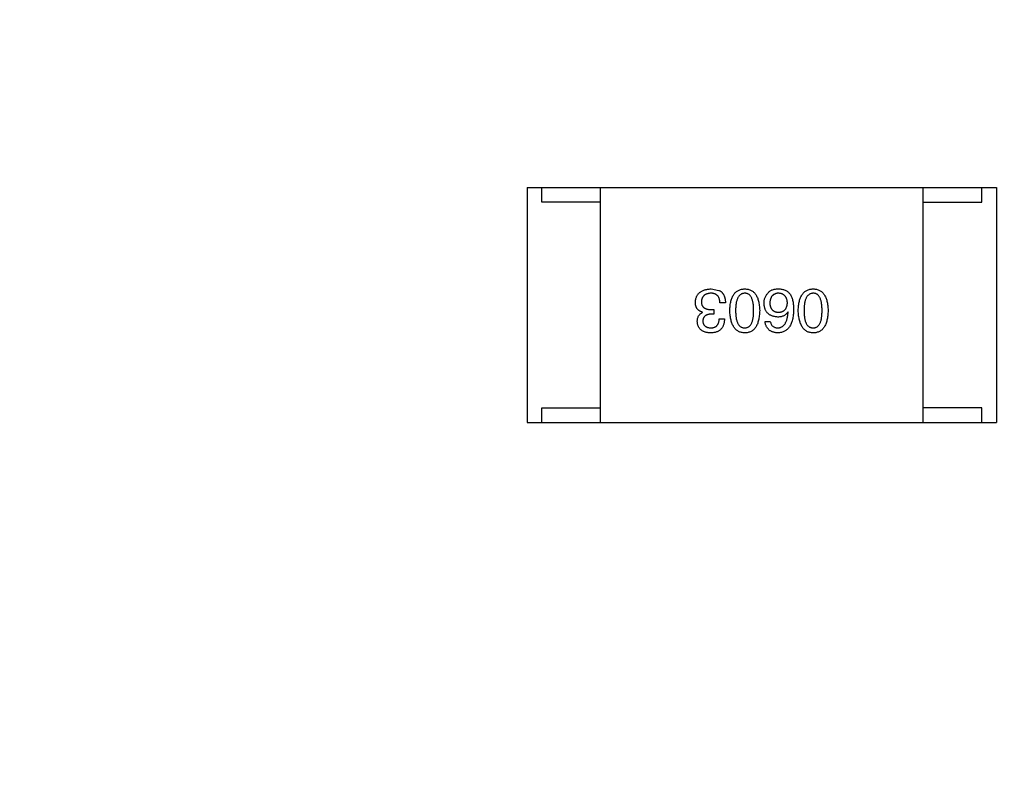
# Model space of a CAD drawing. Header units: inches. Extents: x -36 to 490, y -51 to 98.
# Tile 86 of 153: x 383.4 to 386.75, y 49.68 to 52.24. Entities that reach past the tile are written whole.
import ezdxf

# ---------------------------------------------------------------- set-up
doc = ezdxf.new("R2010")
doc.units = ezdxf.units.IN
doc.header["$LTSCALE"] = 1.21
doc.header["$MEASUREMENT"] = 0
doc.header["$PDMODE"] = 3
doc.header["$PDSIZE"] = 0.3125
doc.layers.get('0').update_dxf_attribs({"linetype": 'CONTINUOUS'})
doc.layers.get('Defpoints').update_dxf_attribs({"linetype": 'CONTINUOUS'})
doc.layers.add('DIM', color=3, linetype='CONTINUOUS')
doc.styles.get("Standard").update_dxf_attribs({"font": 'txt', "width": 0.8})
doc.dimstyles.get("Standard").update_dxf_attribs({"dimtxt": 0.15625, "dimasz": 0.1875, "dimexe": 0.125, "dimexo": 0.0625, "dimgap": 0.09, "dimtad": 0, "dimtih": 1, "dimtoh": 1, "dimzin": 4, "dimdsep": 46, "dimtxsty": 'Standard', "dimblk": '_FILLED', "dimblk1": '_FILLED', "dimblk2": '_FILLED', "dimcen": 0.09, "dimazin": 1, "dimtp": 0.01, "dimtm": 0.01, "dimtfac": 1, "dimtofl": 0, "dimtmove": 0, "dimatfit": 3, "dimldrblk": '_FILLED', "dimfxl": 1, "dimtolj": 1, "dimtzin": 4, "dimarcsym": 0})

# ---------------------------------------------------------------- blocks, each defined once
blk = doc.blocks.new('_FILLED')
at = {"color": 0, "linetype": 'ByBlock'}
blk.add_solid([(0, 0), (-1, 0.1667), (-1, -0.1667)], dxfattribs=at)
blk = doc.blocks.new('*D65')
at = {"layer": 'Defpoints', "color": 0}
for p in [(445.9003, 83.3885), (319.7003, 47.8514), (445.9003, 47.7889)]:
    blk.add_point(p, dxfattribs=at)
at = {"layer": 'DIM', "color": 0, "lineweight": -2}
for p, q in [((319.7003, 47.9139), (319.7003, 83.5135)), ((445.9003, 47.8514), (445.9003, 83.5135)), ((322.2403, 83.3885), (378.2103, 83.3885)), ((443.3603, 83.3885), (387.3903, 83.3885))]:
    blk.add_line(p, q, dxfattribs=at)
at = {"layer": 'DIM', "color": 0, "lineweight": -2, "xscale": 2.54, "yscale": 2.54, "zscale": 2.54, "rotation": 180}
blk.add_blockref('_FILLED', (319.7003, 83.3885), dxfattribs=at)
at = {"layer": 'DIM', "color": 0, "lineweight": -2, "xscale": 2.54, "yscale": 2.54, "zscale": 2.54}
blk.add_blockref('_FILLED', (445.9003, 83.3885), dxfattribs=at)
at = {"layer": 'DIM', "color": 0, "insert": (382.8003, 83.3885), "char_height": 2.5, "attachment_point": 5, "line_spacing_factor": 2.5}
blk.add_mtext('\\A1;126.20', dxfattribs=at)
blk = doc.blocks.new('*D68')
at = {"layer": 'Defpoints', "color": 0}
for p in [(406.8003, 77.9391), (348.8003, 41.9888), (406.8003, 41.9888)]:
    blk.add_point(p, dxfattribs=at)
at = {"layer": 'DIM', "color": 0, "lineweight": -2}
for p, q in [((348.8003, 42.0513), (348.8003, 78.0641)), ((406.8003, 42.0513), (406.8003, 78.0641)), ((351.3403, 77.9391), (374.0437, 77.9391)), ((404.2603, 77.9391), (381.557, 77.9391))]:
    blk.add_line(p, q, dxfattribs=at)
at = {"layer": 'DIM', "color": 0, "lineweight": -2, "xscale": 2.54, "yscale": 2.54, "zscale": 2.54, "rotation": 180}
blk.add_blockref('_FILLED', (348.8003, 77.9391), dxfattribs=at)
at = {"layer": 'DIM', "color": 0, "lineweight": -2, "xscale": 2.54, "yscale": 2.54, "zscale": 2.54}
blk.add_blockref('_FILLED', (406.8003, 77.9391), dxfattribs=at)
at = {"layer": 'DIM', "color": 0, "insert": (377.8003, 77.9391), "char_height": 2.5, "attachment_point": 5, "line_spacing_factor": 2.5}
blk.add_mtext('\\A1;58.00', dxfattribs=at)

msp = doc.modelspace()

# ---------------------------------------------------------------- linework, layer by layer
at = {"color": 7, "linetype": 'Continuous'}
for p, q in [((385.1284, 51.6651), (385.1284, 50.8651)), ((385.1284, 51.6651), (386.7284, 51.6651)), ((385.1784, 51.6151), (385.1784, 51.6651)), ((385.3784, 50.8651), (385.3784, 51.6651)), ((386.4784, 50.8651), (386.4784, 51.6651)), ((386.6784, 51.6151), (386.6784, 51.6651)), ((386.7284, 51.6651), (386.7284, 50.8651)), ((385.3784, 51.6151), (385.1784, 51.6151)), ((386.4784, 51.6151), (386.6784, 51.6151)), ((385.7553, 51.3199), (385.7823, 51.315)), ((385.8045, 51.2724), (385.7856, 51.2724)), ((385.7266, 51.2396), (385.7266, 51.2404)), ((385.7651, 51.2339), (385.7553, 51.2339)), ((385.7561, 51.2494), (385.7651, 51.2494)), ((385.7651, 51.2494), (385.7651, 51.2339)), ((386.018, 51.2412), (386.0171, 51.2421)), ((385.7832, 51.2183), (385.8012, 51.2183)), ((385.9393, 51.2093), (385.9573, 51.2093)), ((385.1784, 50.8651), (385.1784, 50.9151)), ((385.1784, 50.9151), (385.3784, 50.9151)), ((386.6784, 50.9151), (386.4784, 50.9151)), ((386.6784, 50.8651), (386.6784, 50.9151)), ((385.1284, 50.8651), (386.7284, 50.8651))]:
    msp.add_line(p, q, dxfattribs=at)
for points, knots in [([(385.702, 51.274), (385.7021, 51.2758), (385.7024, 51.2793), (385.7033, 51.2844), (385.7045, 51.2891), (385.7062, 51.2935), (385.7082, 51.2975), (385.7106, 51.3013), (385.7134, 51.3047), (385.7165, 51.3077), (385.7201, 51.3104), (385.724, 51.3128), (385.7283, 51.3148), (385.733, 51.3165), (385.738, 51.3179), (385.7434, 51.319), (385.7492, 51.3196), (385.7532, 51.3198), (385.7553, 51.3199)], [0, 0, 0, 0, 0.068236, 0.132937, 0.194125, 0.253174, 0.310181, 0.365986, 0.421096, 0.476216, 0.532352, 0.590232, 0.649824, 0.71274, 0.778406, 0.848058, 0.921922, 1, 1, 1, 1]), ([(385.7545, 51.3052), (385.7533, 51.3051), (385.7509, 51.3049), (385.7474, 51.3044), (385.7442, 51.3037), (385.7411, 51.3028), (385.7383, 51.3017), (385.7358, 51.3004), (385.7334, 51.2989), (385.7313, 51.2972), (385.7294, 51.2953), (385.7277, 51.2932), (385.7263, 51.2909), (385.7251, 51.2884), (385.7241, 51.2857), (385.7233, 51.2828), (385.7228, 51.2797), (385.7226, 51.2776), (385.7225, 51.2765)], [0, 0, 0, 0, 0.076694, 0.149502, 0.218019, 0.283183, 0.345589, 0.405199, 0.462852, 0.519478, 0.575313, 0.630559, 0.687006, 0.744638, 0.804006, 0.866059, 0.931486, 1, 1, 1, 1]), ([(385.7856, 51.2724), (385.7856, 51.2737), (385.7855, 51.2763), (385.785, 51.28), (385.7844, 51.2835), (385.7834, 51.2867), (385.7823, 51.2897), (385.7809, 51.2924), (385.7793, 51.2948), (385.7775, 51.297), (385.7754, 51.2989), (385.7731, 51.3006), (385.7706, 51.302), (385.7678, 51.3032), (385.7648, 51.3041), (385.7615, 51.3047), (385.7581, 51.3051), (385.7557, 51.3052), (385.7545, 51.3052)], [0, 0, 0, 0, 0.07723, 0.149593, 0.217944, 0.282232, 0.34411, 0.402297, 0.458791, 0.513966, 0.568538, 0.623291, 0.679957, 0.737243, 0.798142, 0.86118, 0.928728, 1, 1, 1, 1]), ([(385.7823, 51.315), (385.7832, 51.3146), (385.7849, 51.3138), (385.7874, 51.3122), (385.7897, 51.3106), (385.7918, 51.3087), (385.7937, 51.3066), (385.7955, 51.3044), (385.7971, 51.302), (385.7986, 51.2994), (385.7999, 51.2967), (385.801, 51.2937), (385.802, 51.2906), (385.8028, 51.2873), (385.8035, 51.2838), (385.804, 51.2802), (385.8043, 51.2763), (385.8044, 51.2737), (385.8045, 51.2724)], [0, 0, 0, 0, 0.056906, 0.113264, 0.168825, 0.223843, 0.279195, 0.335267, 0.392098, 0.450414, 0.51054, 0.572219, 0.636652, 0.703156, 0.773102, 0.845505, 0.921063, 1, 1, 1, 1]), ([(385.8194, 51.2462), (385.8195, 51.2491), (385.8197, 51.2548), (385.8205, 51.2631), (385.8216, 51.2708), (385.8231, 51.278), (385.825, 51.2846), (385.8272, 51.2906), (385.8298, 51.2961), (385.8328, 51.3011), (385.8362, 51.3054), (385.8399, 51.3092), (385.8441, 51.3125), (385.8486, 51.3151), (385.8535, 51.3172), (385.8587, 51.3187), (385.8644, 51.3197), (385.8682, 51.3198), (385.8702, 51.3199)], [0, 0, 0, 0, 0.08769, 0.170218, 0.24749, 0.319818, 0.387758, 0.451391, 0.511445, 0.568185, 0.622681, 0.67526, 0.726746, 0.778428, 0.830764, 0.884397, 0.940866, 1, 1, 1, 1]), ([(385.8702, 51.3052), (385.869, 51.3051), (385.8665, 51.3049), (385.8629, 51.3042), (385.8596, 51.3029), (385.8566, 51.3012), (385.8537, 51.2991), (385.8512, 51.2965), (385.8488, 51.2934), (385.8468, 51.29), (385.8449, 51.286), (385.8434, 51.2816), (385.842, 51.2768), (385.841, 51.2715), (385.8401, 51.2658), (385.8395, 51.2597), (385.8391, 51.2531), (385.8391, 51.2485), (385.8391, 51.2462)], [0, 0, 0, 0, 0.050879, 0.099377, 0.146973, 0.193618, 0.240619, 0.289461, 0.34047, 0.395283, 0.453059, 0.515633, 0.582666, 0.655287, 0.732971, 0.815933, 0.905166, 1, 1, 1, 1]), ([(385.8702, 51.3199), (385.8722, 51.3198), (385.8761, 51.3197), (385.8817, 51.3187), (385.887, 51.3172), (385.8919, 51.3151), (385.8964, 51.3125), (385.9005, 51.3092), (385.9043, 51.3054), (385.9076, 51.3011), (385.9107, 51.2961), (385.9133, 51.2906), (385.9155, 51.2846), (385.9174, 51.278), (385.9189, 51.2708), (385.92, 51.2631), (385.9208, 51.2548), (385.9209, 51.2491), (385.9211, 51.2462)], [0, 0, 0, 0, 0.059135, 0.115606, 0.169241, 0.221578, 0.273261, 0.324749, 0.377329, 0.431642, 0.488541, 0.548597, 0.612232, 0.680174, 0.752504, 0.829777, 0.912307, 1, 1, 1, 1]), ([(385.9006, 51.2462), (385.9005, 51.2485), (385.9005, 51.2532), (385.9001, 51.2598), (385.8996, 51.2661), (385.8988, 51.2718), (385.8976, 51.2772), (385.8964, 51.282), (385.8949, 51.2864), (385.8931, 51.2904), (385.8911, 51.2939), (385.8888, 51.2969), (385.8863, 51.2994), (385.8836, 51.3015), (385.8806, 51.3032), (385.8773, 51.3044), (385.8739, 51.305), (385.8715, 51.3051), (385.8702, 51.3052)], [0, 0, 0, 0, 0.096457, 0.187288, 0.27178, 0.350132, 0.423455, 0.491343, 0.554037, 0.612253, 0.666313, 0.717038, 0.764921, 0.811214, 0.856775, 0.902988, 0.950234, 1, 1, 1, 1]), ([(385.936, 51.2707), (385.936, 51.2725), (385.9361, 51.2759), (385.9368, 51.281), (385.938, 51.2859), (385.9396, 51.2907), (385.9417, 51.2952), (385.9442, 51.2996), (385.9472, 51.3038), (385.9496, 51.3063), (385.9507, 51.3076)], [0, 0, 0, 0, 0.12904, 0.253809, 0.377066, 0.499122, 0.621469, 0.744665, 0.870607, 1, 1, 1, 1]), ([(385.9507, 51.3076), (385.9517, 51.3087), (385.9536, 51.3108), (385.9571, 51.3134), (385.9609, 51.3156), (385.9654, 51.3174), (385.9702, 51.3187), (385.9756, 51.3196), (385.9815, 51.32), (385.9855, 51.32), (385.9876, 51.3199)], [0, 0, 0, 0, 0.105033, 0.21147, 0.321511, 0.438526, 0.563605, 0.698055, 0.843218, 1, 1, 1, 1]), ([(385.9843, 51.3052), (385.9833, 51.3051), (385.9811, 51.3049), (385.978, 51.3043), (385.9751, 51.3036), (385.9724, 51.3025), (385.9699, 51.3012), (385.9676, 51.2997), (385.9655, 51.298), (385.9636, 51.296), (385.9619, 51.2937), (385.9604, 51.2913), (385.9591, 51.2886), (385.958, 51.2856), (385.9571, 51.2824), (385.9564, 51.279), (385.9559, 51.2754), (385.9557, 51.2729), (385.9557, 51.2716)], [0, 0, 0, 0, 0.066682, 0.130303, 0.190802, 0.248749, 0.30534, 0.361219, 0.415721, 0.471765, 0.528279, 0.586428, 0.64659, 0.710143, 0.776461, 0.846692, 0.921137, 1, 1, 1, 1]), ([(386.0155, 51.2724), (386.0154, 51.2737), (386.0153, 51.2762), (386.0147, 51.2798), (386.0139, 51.2832), (386.013, 51.2864), (386.0118, 51.2893), (386.0104, 51.292), (386.0088, 51.2944), (386.0069, 51.2966), (386.0049, 51.2986), (386.0026, 51.3002), (386.0001, 51.3017), (385.9973, 51.3029), (385.9944, 51.3038), (385.9912, 51.3045), (385.9879, 51.305), (385.9855, 51.3051), (385.9843, 51.3052)], [0, 0, 0, 0, 0.076467, 0.148148, 0.216496, 0.280559, 0.342274, 0.401168, 0.458322, 0.514073, 0.569257, 0.62465, 0.68124, 0.739113, 0.799947, 0.862804, 0.929597, 1, 1, 1, 1]), ([(385.9876, 51.3199), (385.9897, 51.3198), (385.9937, 51.3196), (385.9995, 51.3185), (386.0049, 51.3169), (386.01, 51.3147), (386.0147, 51.3119), (386.0189, 51.3086), (386.0228, 51.3047), (386.025, 51.3018), (386.0262, 51.3003)], [0, 0, 0, 0, 0.137449, 0.267856, 0.393219, 0.514735, 0.63397, 0.753734, 0.874967, 1, 1, 1, 1]), ([(386.0262, 51.3003), (386.027, 51.2987), (386.0288, 51.2955), (386.0309, 51.2903), (386.0328, 51.2846), (386.0342, 51.2784), (386.0354, 51.2718), (386.0362, 51.2648), (386.0367, 51.2573), (386.0368, 51.2521), (386.0368, 51.2494)], [0, 0, 0, 0, 0.101889, 0.209155, 0.322694, 0.442863, 0.569758, 0.70479, 0.848502, 1, 1, 1, 1]), ([(386.0526, 51.2462), (386.0527, 51.2491), (386.0529, 51.2548), (386.0536, 51.2631), (386.0547, 51.2708), (386.0562, 51.278), (386.0581, 51.2846), (386.0604, 51.2906), (386.063, 51.2961), (386.0659, 51.3011), (386.0693, 51.3054), (386.0731, 51.3092), (386.0772, 51.3125), (386.0817, 51.3151), (386.0866, 51.3172), (386.0919, 51.3187), (386.0975, 51.3197), (386.1014, 51.3198), (386.1034, 51.3199)], [0, 0, 0, 0, 0.08769, 0.170218, 0.24749, 0.319818, 0.387758, 0.451391, 0.511445, 0.568185, 0.622681, 0.67526, 0.726746, 0.778428, 0.830764, 0.884397, 0.940866, 1, 1, 1, 1]), ([(386.1034, 51.3052), (386.1021, 51.3051), (386.0997, 51.3049), (386.0961, 51.3042), (386.0928, 51.3029), (386.0897, 51.3012), (386.0869, 51.2991), (386.0843, 51.2965), (386.082, 51.2934), (386.0799, 51.29), (386.0781, 51.286), (386.0765, 51.2816), (386.0752, 51.2768), (386.0741, 51.2715), (386.0733, 51.2658), (386.0727, 51.2597), (386.0723, 51.2531), (386.0723, 51.2485), (386.0722, 51.2462)], [0, 0, 0, 0, 0.050879, 0.099377, 0.146973, 0.193618, 0.240619, 0.289461, 0.34047, 0.395283, 0.453059, 0.515633, 0.582666, 0.655287, 0.732971, 0.815933, 0.905166, 1, 1, 1, 1]), ([(386.1034, 51.3199), (386.1054, 51.3198), (386.1093, 51.3197), (386.1149, 51.3187), (386.1201, 51.3172), (386.125, 51.3151), (386.1295, 51.3125), (386.1337, 51.3092), (386.1375, 51.3054), (386.1408, 51.3011), (386.1438, 51.2961), (386.1464, 51.2906), (386.1487, 51.2846), (386.1505, 51.278), (386.152, 51.2708), (386.1531, 51.2631), (386.1539, 51.2548), (386.1541, 51.2491), (386.1542, 51.2462)], [0, 0, 0, 0, 0.059135, 0.115606, 0.169241, 0.221578, 0.273261, 0.324749, 0.377329, 0.431642, 0.488541, 0.548597, 0.612232, 0.680174, 0.752504, 0.829777, 0.912307, 1, 1, 1, 1]), ([(386.1337, 51.2462), (386.1337, 51.2485), (386.1336, 51.2532), (386.1333, 51.2598), (386.1327, 51.2661), (386.1319, 51.2718), (386.1308, 51.2772), (386.1296, 51.282), (386.128, 51.2864), (386.1262, 51.2904), (386.1242, 51.2939), (386.122, 51.2969), (386.1195, 51.2994), (386.1167, 51.3015), (386.1137, 51.3032), (386.1105, 51.3044), (386.107, 51.305), (386.1046, 51.3051), (386.1034, 51.3052)], [0, 0, 0, 0, 0.096457, 0.187288, 0.27178, 0.350132, 0.423455, 0.491343, 0.554037, 0.612253, 0.666313, 0.717038, 0.764921, 0.811214, 0.856775, 0.902988, 0.950234, 1, 1, 1, 1]), ([(385.7266, 51.2404), (385.7256, 51.2407), (385.7237, 51.2414), (385.7209, 51.2425), (385.7183, 51.2438), (385.7158, 51.2452), (385.7136, 51.2468), (385.7116, 51.2486), (385.7098, 51.2504), (385.7081, 51.2525), (385.7067, 51.2547), (385.7054, 51.257), (385.7044, 51.2595), (385.7035, 51.2621), (385.7028, 51.2649), (385.7024, 51.2678), (385.7021, 51.2709), (385.702, 51.273), (385.702, 51.274)], [0, 0, 0, 0, 0.069445, 0.136039, 0.200011, 0.261745, 0.322328, 0.381403, 0.438864, 0.496655, 0.554398, 0.612391, 0.672266, 0.733005, 0.79604, 0.861293, 0.928785, 1, 1, 1, 1]), ([(385.7225, 51.2765), (385.7225, 51.2754), (385.7226, 51.2733), (385.723, 51.2702), (385.7236, 51.2673), (385.7245, 51.2647), (385.7257, 51.2622), (385.7272, 51.26), (385.7289, 51.2579), (385.7309, 51.2562), (385.7331, 51.2546), (385.7356, 51.2532), (385.7384, 51.252), (385.7415, 51.2511), (385.7448, 51.2503), (385.7483, 51.2498), (385.7521, 51.2495), (385.7548, 51.2494), (385.7561, 51.2494)], [0, 0, 0, 0, 0.066518, 0.129194, 0.188613, 0.245254, 0.300032, 0.353805, 0.407079, 0.461108, 0.516272, 0.574141, 0.634837, 0.699275, 0.767504, 0.840272, 0.917505, 1, 1, 1, 1]), ([(385.9827, 51.224), (385.9809, 51.2242), (385.9773, 51.2245), (385.9722, 51.2254), (385.9674, 51.2266), (385.9629, 51.2281), (385.9588, 51.2299), (385.955, 51.232), (385.9516, 51.2345), (385.9484, 51.2373), (385.9457, 51.2404), (385.9433, 51.2438), (385.9412, 51.2475), (385.9394, 51.2516), (385.9381, 51.2559), (385.937, 51.2606), (385.9363, 51.2656), (385.9361, 51.269), (385.936, 51.2707)], [0, 0, 0, 0, 0.074228, 0.144548, 0.211288, 0.274576, 0.335162, 0.393915, 0.450599, 0.506657, 0.562409, 0.618617, 0.676096, 0.735061, 0.79654, 0.860906, 0.928473, 1, 1, 1, 1]), ([(385.9557, 51.2716), (385.9557, 51.2703), (385.9559, 51.268), (385.9564, 51.2645), (385.9572, 51.2613), (385.958, 51.2583), (385.9592, 51.2555), (385.9605, 51.253), (385.9621, 51.2507), (385.9638, 51.2486), (385.9658, 51.2468), (385.9679, 51.2451), (385.9703, 51.2438), (385.9729, 51.2426), (385.9757, 51.2417), (385.9787, 51.241), (385.9818, 51.2406), (385.984, 51.2405), (385.9852, 51.2404)], [0, 0, 0, 0, 0.076288, 0.14871, 0.216387, 0.281386, 0.342528, 0.402111, 0.4591, 0.514852, 0.569974, 0.625644, 0.682226, 0.740156, 0.800362, 0.863471, 0.930116, 1, 1, 1, 1]), ([(385.9852, 51.2404), (385.9863, 51.2405), (385.9886, 51.2406), (385.9919, 51.241), (385.9949, 51.2417), (385.9978, 51.2427), (386.0005, 51.2438), (386.0029, 51.2453), (386.0051, 51.2469), (386.0071, 51.2488), (386.0089, 51.2509), (386.0105, 51.2533), (386.0119, 51.2559), (386.013, 51.2587), (386.014, 51.2618), (386.0147, 51.2651), (386.0152, 51.2687), (386.0154, 51.2711), (386.0155, 51.2724)], [0, 0, 0, 0, 0.070453, 0.136523, 0.199866, 0.260392, 0.318446, 0.374657, 0.430182, 0.485556, 0.541071, 0.598396, 0.657208, 0.718642, 0.783247, 0.851631, 0.923928, 1, 1, 1, 1]), ([(385.7086, 51.2085), (385.7086, 51.2103), (385.7087, 51.2138), (385.7096, 51.2189), (385.711, 51.2236), (385.7129, 51.2277), (385.7155, 51.2314), (385.7187, 51.2347), (385.7224, 51.2375), (385.7252, 51.2389), (385.7266, 51.2396)], [0, 0, 0, 0, 0.143686, 0.277942, 0.40333, 0.521785, 0.638573, 0.755208, 0.874773, 1, 1, 1, 1]), ([(385.7553, 51.2339), (385.7542, 51.2338), (385.7521, 51.2337), (385.749, 51.2334), (385.7461, 51.2328), (385.7434, 51.2321), (385.741, 51.2312), (385.7387, 51.2302), (385.7366, 51.229), (385.7348, 51.2276), (385.7331, 51.226), (385.7317, 51.2242), (385.7304, 51.2223), (385.7294, 51.2202), (385.7286, 51.2179), (385.728, 51.2155), (385.7276, 51.2128), (385.7275, 51.211), (385.7274, 51.2101)], [0, 0, 0, 0, 0.079415, 0.154091, 0.22508, 0.29186, 0.355026, 0.415127, 0.472418, 0.528511, 0.583551, 0.638361, 0.693547, 0.750023, 0.807857, 0.868401, 0.932259, 1, 1, 1, 1]), ([(385.8702, 51.1699), (385.8683, 51.17), (385.8644, 51.1703), (385.8589, 51.1714), (385.8537, 51.173), (385.8489, 51.1752), (385.8444, 51.178), (385.8403, 51.1813), (385.8366, 51.1853), (385.8332, 51.1898), (385.8302, 51.1949), (385.8276, 51.2006), (385.8253, 51.2068), (385.8234, 51.2136), (385.8219, 51.2209), (385.8207, 51.2288), (385.8198, 51.2373), (385.8195, 51.2431), (385.8194, 51.2462)], [0, 0, 0, 0, 0.057415, 0.112361, 0.16496, 0.216437, 0.267441, 0.318839, 0.371478, 0.426325, 0.483626, 0.544235, 0.608673, 0.677374, 0.750405, 0.828394, 0.911525, 1, 1, 1, 1]), ([(385.8391, 51.2462), (385.8391, 51.2438), (385.8391, 51.2392), (385.8395, 51.2325), (385.8401, 51.2262), (385.8409, 51.2205), (385.842, 51.2151), (385.8434, 51.2103), (385.8449, 51.2059), (385.8467, 51.2019), (385.8488, 51.1985), (385.8511, 51.1954), (385.8537, 51.1929), (385.8565, 51.1907), (385.8596, 51.1891), (385.8629, 51.188), (385.8665, 51.1873), (385.869, 51.1872), (385.8702, 51.1871)], [0, 0, 0, 0, 0.095719, 0.185854, 0.269738, 0.347952, 0.420315, 0.487894, 0.550245, 0.608186, 0.662454, 0.713283, 0.761375, 0.808209, 0.854301, 0.901312, 0.949396, 1, 1, 1, 1]), ([(385.8702, 51.1871), (385.8715, 51.1872), (385.8739, 51.1873), (385.8773, 51.188), (385.8806, 51.1891), (385.8836, 51.1908), (385.8863, 51.1929), (385.8888, 51.1954), (385.8911, 51.1985), (385.8931, 51.202), (385.8949, 51.2059), (385.8964, 51.2103), (385.8976, 51.2152), (385.8988, 51.2205), (385.8996, 51.2262), (385.9001, 51.2325), (385.9005, 51.2392), (385.9005, 51.2438), (385.9006, 51.2462)], [0, 0, 0, 0, 0.049764, 0.097007, 0.143217, 0.188577, 0.235116, 0.282997, 0.333719, 0.387776, 0.445989, 0.508679, 0.576563, 0.649481, 0.728235, 0.812722, 0.903548, 1, 1, 1, 1]), ([(385.9211, 51.2462), (385.9209, 51.2431), (385.9208, 51.2372), (385.92, 51.2286), (385.9189, 51.2207), (385.9174, 51.2133), (385.9155, 51.2064), (385.9133, 51.2002), (385.9107, 51.1945), (385.9077, 51.1894), (385.9043, 51.1849), (385.9005, 51.181), (385.8964, 51.1776), (385.8919, 51.1749), (385.887, 51.1728), (385.8817, 51.1712), (385.8761, 51.1702), (385.8722, 51.17), (385.8702, 51.1699)], [0, 0, 0, 0, 0.088823, 0.172287, 0.250296, 0.323438, 0.392244, 0.456221, 0.516635, 0.573871, 0.628, 0.680335, 0.731489, 0.782557, 0.834044, 0.886738, 0.942089, 1, 1, 1, 1]), ([(386.0368, 51.2494), (386.0367, 51.2463), (386.0365, 51.2402), (386.0357, 51.2313), (386.0345, 51.2231), (386.0329, 51.2154), (386.031, 51.2083), (386.0286, 51.2018), (386.0258, 51.1959), (386.0226, 51.1907), (386.019, 51.1859), (386.015, 51.1818), (386.0106, 51.1783), (386.0058, 51.1754), (386.0006, 51.1731), (385.995, 51.1714), (385.989, 51.1703), (385.9848, 51.1701), (385.9827, 51.1699)], [0, 0, 0, 0, 0.087517, 0.169686, 0.246944, 0.319347, 0.387088, 0.450961, 0.511075, 0.567974, 0.622351, 0.675039, 0.726853, 0.778688, 0.83093, 0.884738, 0.941043, 1, 1, 1, 1]), ([(386.0171, 51.2421), (386.0163, 51.2406), (386.0146, 51.2378), (386.0114, 51.2341), (386.0077, 51.231), (386.0036, 51.2284), (385.999, 51.2265), (385.994, 51.225), (385.9885, 51.2242), (385.9847, 51.2241), (385.9827, 51.224)], [0, 0, 0, 0, 0.122276, 0.239997, 0.35611, 0.473903, 0.59404, 0.720428, 0.855383, 1, 1, 1, 1]), ([(385.9827, 51.1871), (385.984, 51.1872), (385.9866, 51.1874), (385.9902, 51.1883), (385.9937, 51.1894), (385.9969, 51.1911), (386, 51.1931), (386.0027, 51.1955), (386.0053, 51.1983), (386.0076, 51.2015), (386.0097, 51.2051), (386.0115, 51.2091), (386.0132, 51.2135), (386.0146, 51.2183), (386.0158, 51.2235), (386.0167, 51.229), (386.0175, 51.235), (386.0178, 51.2391), (386.018, 51.2412)], [0, 0, 0, 0, 0.054741, 0.107075, 0.158339, 0.208382, 0.258772, 0.310045, 0.362765, 0.417822, 0.475982, 0.537466, 0.602901, 0.673037, 0.747247, 0.826291, 0.910782, 1, 1, 1, 1]), ([(386.1034, 51.1699), (386.1014, 51.17), (386.0976, 51.1703), (386.092, 51.1714), (386.0869, 51.173), (386.082, 51.1752), (386.0776, 51.178), (386.0735, 51.1813), (386.0697, 51.1853), (386.0664, 51.1898), (386.0634, 51.1949), (386.0607, 51.2006), (386.0584, 51.2068), (386.0565, 51.2136), (386.055, 51.2209), (386.0538, 51.2288), (386.053, 51.2373), (386.0527, 51.2431), (386.0526, 51.2462)], [0, 0, 0, 0, 0.057415, 0.112361, 0.16496, 0.216437, 0.267441, 0.318839, 0.371478, 0.426325, 0.483626, 0.544235, 0.608673, 0.677374, 0.750405, 0.828394, 0.911525, 1, 1, 1, 1]), ([(386.0722, 51.2462), (386.0723, 51.2438), (386.0723, 51.2392), (386.0727, 51.2325), (386.0733, 51.2262), (386.0741, 51.2205), (386.0752, 51.2151), (386.0765, 51.2103), (386.0781, 51.2059), (386.0799, 51.2019), (386.082, 51.1985), (386.0843, 51.1954), (386.0869, 51.1929), (386.0897, 51.1907), (386.0928, 51.1891), (386.0961, 51.188), (386.0997, 51.1873), (386.1021, 51.1872), (386.1034, 51.1871)], [0, 0, 0, 0, 0.095719, 0.185854, 0.269738, 0.347952, 0.420315, 0.487894, 0.550245, 0.608186, 0.662454, 0.713283, 0.761375, 0.808209, 0.854301, 0.901312, 0.949396, 1, 1, 1, 1]), ([(386.1034, 51.1871), (386.1046, 51.1872), (386.107, 51.1873), (386.1105, 51.188), (386.1137, 51.1891), (386.1167, 51.1908), (386.1195, 51.1929), (386.122, 51.1954), (386.1242, 51.1985), (386.1262, 51.202), (386.128, 51.2059), (386.1296, 51.2103), (386.1308, 51.2152), (386.1319, 51.2205), (386.1327, 51.2262), (386.1333, 51.2325), (386.1336, 51.2392), (386.1337, 51.2438), (386.1337, 51.2462)], [0, 0, 0, 0, 0.049764, 0.097007, 0.143217, 0.188577, 0.235116, 0.282997, 0.333719, 0.387776, 0.445989, 0.508679, 0.576563, 0.649481, 0.728235, 0.812722, 0.903548, 1, 1, 1, 1]), ([(386.1542, 51.2462), (386.1541, 51.2431), (386.1539, 51.2372), (386.1531, 51.2286), (386.152, 51.2207), (386.1505, 51.2133), (386.1487, 51.2064), (386.1464, 51.2002), (386.1438, 51.1945), (386.1408, 51.1894), (386.1375, 51.1849), (386.1337, 51.181), (386.1296, 51.1776), (386.125, 51.1749), (386.1201, 51.1728), (386.1149, 51.1712), (386.1093, 51.1702), (386.1054, 51.17), (386.1034, 51.1699)], [0, 0, 0, 0, 0.088823, 0.172287, 0.250296, 0.323438, 0.392244, 0.456221, 0.516635, 0.573871, 0.628, 0.680335, 0.731489, 0.782557, 0.834044, 0.886738, 0.942089, 1, 1, 1, 1]), ([(385.7537, 51.1699), (385.7519, 51.17), (385.7486, 51.1702), (385.7437, 51.1708), (385.7392, 51.1717), (385.7349, 51.1729), (385.731, 51.1743), (385.7274, 51.176), (385.724, 51.178), (385.7211, 51.1803), (385.7184, 51.1829), (385.716, 51.1857), (385.714, 51.1888), (385.7122, 51.1922), (385.7108, 51.1959), (385.7097, 51.1998), (385.7089, 51.204), (385.7087, 51.207), (385.7086, 51.2085)], [0, 0, 0, 0, 0.077845, 0.151584, 0.221397, 0.287366, 0.350104, 0.410398, 0.467998, 0.524388, 0.579979, 0.635152, 0.690917, 0.747936, 0.806661, 0.867861, 0.932479, 1, 1, 1, 1]), ([(385.7274, 51.2101), (385.7275, 51.2092), (385.7277, 51.2075), (385.7282, 51.2049), (385.7288, 51.2026), (385.7297, 51.2004), (385.7307, 51.1983), (385.732, 51.1965), (385.7334, 51.1948), (385.735, 51.1932), (385.7368, 51.1919), (385.7388, 51.1907), (385.7409, 51.1897), (385.7433, 51.1888), (385.7458, 51.1882), (385.7485, 51.1877), (385.7514, 51.1873), (385.7534, 51.1872), (385.7545, 51.1871)], [0, 0, 0, 0, 0.067655, 0.132224, 0.194132, 0.253145, 0.309858, 0.366002, 0.421361, 0.47702, 0.532632, 0.590536, 0.65067, 0.713258, 0.779588, 0.848803, 0.921949, 1, 1, 1, 1]), ([(385.8012, 51.2183), (385.8011, 51.2164), (385.801, 51.2126), (385.8004, 51.2072), (385.7994, 51.2022), (385.798, 51.1975), (385.7963, 51.1932), (385.7942, 51.1892), (385.7918, 51.1856), (385.789, 51.1824), (385.7858, 51.1795), (385.7823, 51.177), (385.7784, 51.1749), (385.7741, 51.1732), (385.7695, 51.1718), (385.7645, 51.1708), (385.7592, 51.1701), (385.7555, 51.17), (385.7537, 51.1699)], [0, 0, 0, 0, 0.074804, 0.144899, 0.211458, 0.274554, 0.334363, 0.392059, 0.448123, 0.503024, 0.558154, 0.613471, 0.670844, 0.729926, 0.792003, 0.857405, 0.926768, 1, 1, 1, 1]), ([(385.7545, 51.1871), (385.7556, 51.1872), (385.7578, 51.1872), (385.761, 51.1876), (385.7639, 51.1882), (385.7667, 51.189), (385.7693, 51.1901), (385.7716, 51.1915), (385.7737, 51.193), (385.7756, 51.1949), (385.7773, 51.197), (385.7788, 51.1993), (385.7801, 51.2019), (385.7811, 51.2047), (385.782, 51.2077), (385.7826, 51.2111), (385.783, 51.2146), (385.7831, 51.217), (385.7832, 51.2183)], [0, 0, 0, 0, 0.069877, 0.136363, 0.198671, 0.257968, 0.315462, 0.370709, 0.425568, 0.479847, 0.535753, 0.592303, 0.651386, 0.713311, 0.778642, 0.84836, 0.921866, 1, 1, 1, 1]), ([(385.9827, 51.1699), (385.9811, 51.1701), (385.978, 51.1703), (385.9735, 51.171), (385.9692, 51.172), (385.9653, 51.1732), (385.9616, 51.1747), (385.9581, 51.1765), (385.955, 51.1786), (385.9521, 51.1809), (385.9495, 51.1835), (385.9472, 51.1864), (385.9452, 51.1896), (385.9434, 51.193), (385.9419, 51.1967), (385.9408, 51.2006), (385.9398, 51.2049), (385.9395, 51.2078), (385.9393, 51.2093)], [0, 0, 0, 0, 0.073784, 0.144317, 0.211047, 0.274818, 0.336501, 0.395724, 0.453465, 0.510016, 0.566585, 0.622844, 0.680328, 0.739335, 0.800408, 0.863904, 0.93053, 1, 1, 1, 1]), ([(385.9573, 51.2093), (385.9577, 51.2075), (385.9584, 51.2042), (385.9603, 51.1996), (385.9626, 51.1958), (385.9656, 51.1926), (385.9691, 51.1901), (385.9732, 51.1884), (385.9778, 51.1873), (385.981, 51.1872), (385.9827, 51.1871)], [0, 0, 0, 0, 0.1439, 0.274233, 0.394478, 0.509388, 0.621911, 0.738504, 0.863414, 1, 1, 1, 1])]:
    msp.add_open_spline(points, degree=3, knots=knots, dxfattribs=at)

# ---------------------------------------------------------------- dimensions: what is measured, and where the dimension line sits
at = {"layer": 'DIM'}
for base, p1, p2, picture, middle in [((445.9003, 83.3885), (319.7003, 47.8514), (445.9003, 47.7889), '*D65', (382.8003, 83.3885)), ((406.8003, 77.9391), (348.8003, 41.9888), (406.8003, 41.9888), '*D68', (377.8003, 77.9391))]:
    dim = msp.add_linear_dim(base=base, p1=p1, p2=p2, dimstyle='Standard', override={"dimtxt": 2.5, "dimasz": 2.54, "dimtih": 0, "dimtoh": 0, "dimzin": 0, "dimcen": 0.198, "dimadec": 0, "dimazin": 0, "dimtp": 0, "dimtm": 0, "dimtdec": 4, "dimtzin": 0}, dxfattribs=at)
    dim.commit()
    dim.dimension.update_dxf_attribs({"geometry": picture, "text_midpoint": middle})

doc.saveas('drawing.dxf')
